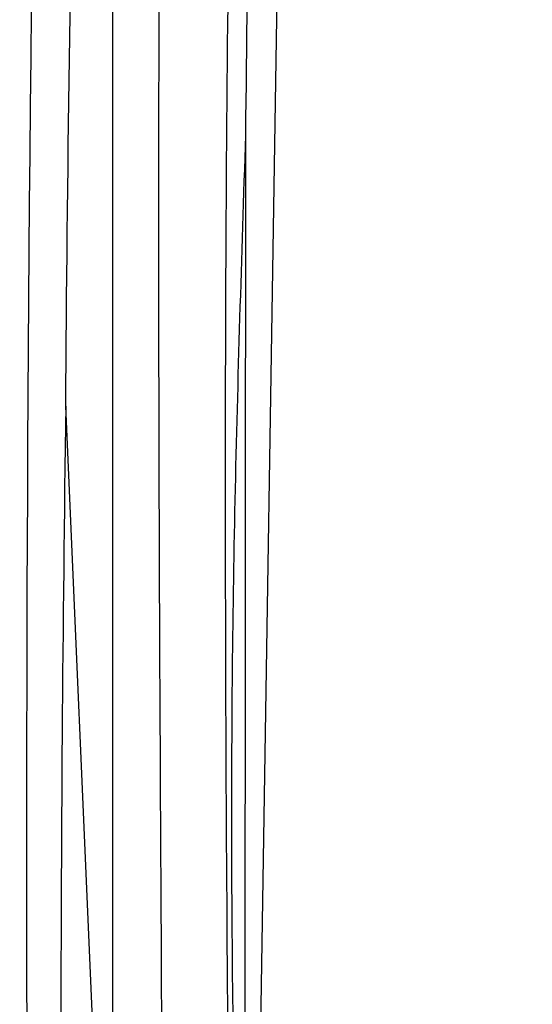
# Model space of a CAD drawing. Header units: millimetres. Extents: x -117 to 444, y -157 to 472.
# Tile 33 of 160: x 300.17 to 308.5, y -36.39 to -20.41. Entities that reach past the tile are written whole.
import ezdxf

# ---------------------------------------------------------------- set-up
doc = ezdxf.new("R2010")
doc.units = ezdxf.units.MM

msp = doc.modelspace()

# ---------------------------------------------------------------- linework, layer by layer
at = {"color": 7, "linetype": 'Continuous', "lineweight": 25}
for p, q in [((301.685, -44.137), (301.685, -4.39)), ((303.972, -43.813), (304.595, -5.021)), ((303.826, -43.685), (303.843, -22.286)), ((301.685, -44.137), (300.918, -26.681))]:
    msp.add_line(p, q, dxfattribs=at)
for points, knots in [([(303.184, -45.808), (303.147, -45.804), (303.024, -45.79), (302.845, -45.606), (302.713, -45.172), (302.662, -44.586), (302.52, -43.71), (302.536, -42.678), (302.499, -40.188), (302.469, -34.855), (302.423, -26.744), (302.435, -17.09), (302.506, -9.914), (302.539, -5.72), (302.562, -4.541), (302.708, -3.875), (302.977, -3.19), (303.381, -2.48), (303.81, -1.857), (304.422, -1.284), (305.274, -0.406), (307.031, 1.303), (309.743, 3.817), (313.625, 7.113), (318.107, 10.567), (323.254, 14.106), (328.65, 17.404), (334.275, 20.446), (340.108, 23.227), (345.629, 25.533), (350.784, 27.435), (354.816, 28.773), (357.568, 29.593), (358.927, 29.995), (359.644, 30.172), (360.058, 30.143), (360.249, 30.13)], [0, 0, 0, 0, 0.001336, 0.0045472, 0.0081602, 0.0137752, 0.0194645, 0.0308736, 0.0423024, 0.0878706, 0.1777114, 0.2655448, 0.3528815, 0.3746538, 0.3800769, 0.3854378, 0.3907856, 0.396092, 0.4040603, 0.4121277, 0.4201662, 0.4391393, 0.4823005, 0.5254883, 0.5831711, 0.6409122, 0.6987373, 0.7565934, 0.8142699, 0.8717733, 0.9148422, 0.9578995, 0.9820161, 0.9883121, 0.9946099, 1, 1, 1, 1]), ([(303.867, -5.007), (303.861, -5.217), (303.854, -5.428), (303.841, -5.849), (303.835, -6.059), (303.817, -6.691), (303.805, -7.111), (303.771, -8.374), (303.749, -9.216), (303.688, -11.744), (303.652, -13.43), (303.561, -18.488), (303.524, -21.861), (303.501, -28.602), (303.513, -31.974), (303.548, -37.048), (303.562, -38.743), (303.583, -40.865), (303.587, -41.289), (303.594, -41.927), (303.596, -42.139), (303.6, -42.458), (303.601, -42.564), (303.603, -42.777), (303.605, -42.883), (303.607, -43.418), (303.608, -43.848), (303.611, -44.491), (303.613, -44.703), (303.633, -45.114), (303.65, -45.312), (303.67, -45.506)], [0, 0, 0, 0, 0.015625, 0.015625, 0.03125, 0.03125, 0.0625, 0.0625, 0.125, 0.125, 0.25, 0.25, 0.5, 0.5, 0.75, 0.75, 0.875, 0.875, 0.90625, 0.90625, 0.921875, 0.921875, 0.929688, 0.929688, 0.9375, 0.9375, 0.96875, 0.96875, 0.984375, 0.984375, 1, 1, 1, 1]), ([(303.847, -45.424), (303.738, -41.658), (303.573, -35.982), (303.648, -28.221), (303.778, -24.264), (303.843, -22.286)], [0, 0, 0, 0, 0.4965308, 0.748266, 1, 1, 1, 1])]:
    msp.add_open_spline(points, degree=3, knots=knots, dxfattribs=at)
for points in [[(300.378, -48.631), (300.17, -31.695), (300.317, -14.964), (300.819, 1.538)], [(300.918, -26.681), (300.975, -19.165), (301.126, -11.669), (301.372, -4.193)], [(303.843, -22.286), (303.904, -16.406), (304.01, -10.553), (304.161, -4.727)], [(300.918, -26.681), (300.817, -33.791), (300.81, -40.909), (300.898, -48.035)]]:
    msp.add_open_spline(points, degree=3, dxfattribs=at)

doc.saveas('drawing.dxf')
